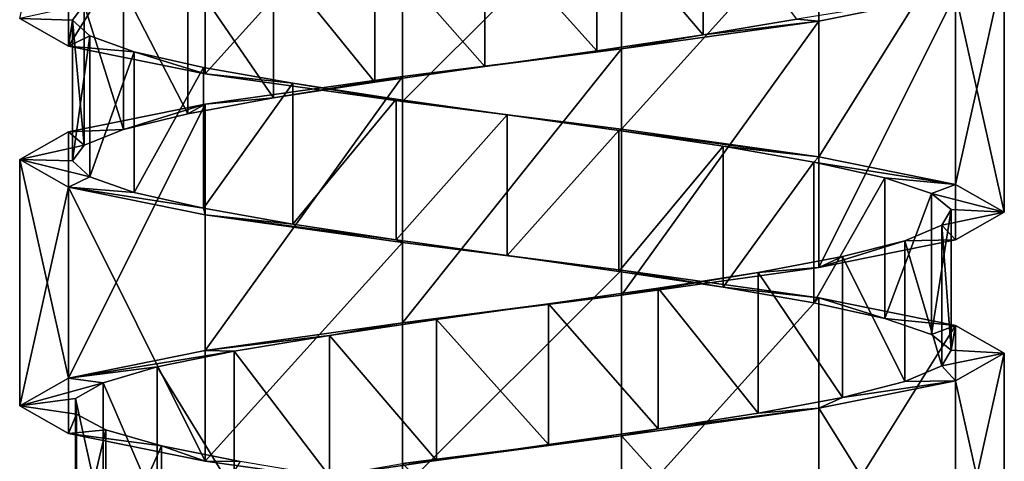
# Model space of a CAD drawing. Header units: millimetres. Extents: x -125 to 171, y -35 to 1363.
# Tile 210 of 256: x 41.06 to 55.06, y 587.21 to 593.49. Entities that reach past the tile are written whole.
import ezdxf

# ---------------------------------------------------------------- set-up
doc = ezdxf.new("R2010")
doc.units = ezdxf.units.MM
doc.header["$LTSCALE"] = 65.185185
for name, color, linetype in [('1742', 7, 'CONTINUOUS'), ('1743', 7, 'CONTINUOUS'), ('1744', 7, 'CONTINUOUS'), ('2024', 7, 'CONTINUOUS'), ('2025', 7, 'CONTINUOUS'), ('2098', 7, 'CONTINUOUS'), ('2099', 7, 'CONTINUOUS')]:
    doc.layers.add(name, color=color, linetype=linetype)

msp = doc.modelspace()

# ---------------------------------------------------------------- linework, layer by layer
at = {"layer": '1742', "linetype": 'CONTINUOUS'}
for points in [[(49.265, 595.045, 6.133), (50.777, 593.269, 5.629), (50.777, 595.269, 5.629), (49.265, 595.045, 6.133)], [(50.777, 593.269, 5.629), (52.112, 593.493, 4.758), (50.777, 595.269, 5.629), (50.777, 593.269, 5.629)], [(47.674, 594.821, 6.238), (49.265, 593.045, 6.133), (49.265, 595.045, 6.133), (47.674, 594.821, 6.238)], [(49.265, 593.045, 6.133), (50.777, 593.269, 5.629), (49.265, 595.045, 6.133), (49.265, 593.045, 6.133)], [(46.108, 594.597, 5.937), (47.674, 592.821, 6.238), (47.674, 594.821, 6.238), (46.108, 594.597, 5.937)], [(47.674, 592.821, 6.238), (49.265, 593.045, 6.133), (47.674, 594.821, 6.238), (47.674, 592.821, 6.238)], [(44.67, 594.373, 5.251), (46.108, 592.597, 5.937), (46.108, 594.597, 5.937), (44.67, 594.373, 5.251)], [(46.108, 592.597, 5.937), (47.674, 592.821, 6.238), (46.108, 594.597, 5.937), (46.108, 592.597, 5.937)], [(43.452, 594.149, 4.222), (44.67, 592.373, 5.251), (44.67, 594.373, 5.251), (43.452, 594.149, 4.222)], [(44.67, 592.373, 5.251), (46.108, 592.597, 5.937), (44.67, 594.373, 5.251), (44.67, 592.373, 5.251)], [(42.534, 593.925, 2.919), (43.452, 592.149, 4.222), (43.452, 594.149, 4.222), (42.534, 593.925, 2.919)], [(43.452, 592.149, 4.222), (44.67, 592.373, 5.251), (43.452, 594.149, 4.222), (43.452, 592.149, 4.222)], [(41.975, 593.701, 1.426), (42.534, 591.925, 2.919), (42.534, 593.925, 2.919), (41.975, 593.701, 1.426)], [(42.534, 591.925, 2.919), (43.452, 592.149, 4.222), (42.534, 593.925, 2.919), (42.534, 591.925, 2.919)], [(41.812, 593.478, -0.16), (41.975, 591.701, 1.426), (41.975, 593.701, 1.426), (41.812, 593.478, -0.16)], [(41.975, 591.701, 1.426), (42.534, 591.925, 2.919), (41.975, 593.701, 1.426), (41.975, 591.701, 1.426)], [(41.812, 591.478, -0.16), (41.975, 591.701, 1.426), (41.812, 593.478, -0.16), (41.812, 591.478, -0.16)], [(42.056, 593.254, -1.735), (41.812, 591.478, -0.16), (41.812, 593.478, -0.16), (42.056, 593.254, -1.735)], [(42.056, 591.254, -1.735), (41.812, 591.478, -0.16), (42.056, 593.254, -1.735), (42.056, 591.254, -1.735)], [(42.69, 593.03, -3.198), (42.056, 591.254, -1.735), (42.056, 593.254, -1.735), (42.69, 593.03, -3.198)], [(42.69, 591.03, -3.198), (42.056, 591.254, -1.735), (42.69, 593.03, -3.198), (42.69, 591.03, -3.198)], [(43.674, 592.806, -4.452), (42.69, 591.03, -3.198), (42.69, 593.03, -3.198), (43.674, 592.806, -4.452)], [(43.674, 590.806, -4.452), (42.69, 591.03, -3.198), (43.674, 592.806, -4.452), (43.674, 590.806, -4.452)], [(44.943, 592.582, -5.417), (43.674, 590.806, -4.452), (43.674, 592.806, -4.452), (44.943, 592.582, -5.417)], [(44.943, 590.582, -5.417), (43.674, 590.806, -4.452), (44.943, 592.582, -5.417), (44.943, 590.582, -5.417)], [(46.415, 592.358, -6.03), (44.943, 590.582, -5.417), (44.943, 592.582, -5.417), (46.415, 592.358, -6.03)], [(46.415, 590.358, -6.03), (44.943, 590.582, -5.417), (46.415, 592.358, -6.03), (46.415, 590.358, -6.03)], [(47.993, 592.134, -6.25), (46.415, 590.358, -6.03), (46.415, 592.358, -6.03), (47.993, 592.134, -6.25)], [(47.993, 590.134, -6.25), (46.415, 590.358, -6.03), (47.993, 592.134, -6.25), (47.993, 590.134, -6.25)], [(49.577, 591.91, -6.063), (47.993, 590.134, -6.25), (47.993, 592.134, -6.25), (49.577, 591.91, -6.063)], [(49.577, 589.91, -6.063), (47.993, 590.134, -6.25), (49.577, 591.91, -6.063), (49.577, 589.91, -6.063)], [(51.061, 591.687, -5.482), (49.577, 589.91, -6.063), (49.577, 591.91, -6.063), (51.061, 591.687, -5.482)], [(51.061, 589.687, -5.482), (49.577, 589.91, -6.063), (51.061, 591.687, -5.482), (51.061, 589.687, -5.482)], [(52.35, 591.463, -4.545), (51.061, 589.687, -5.482), (51.061, 591.687, -5.482), (52.35, 591.463, -4.545)], [(52.35, 589.463, -4.545), (51.061, 589.687, -5.482), (52.35, 591.463, -4.545), (52.35, 589.463, -4.545)], [(53.361, 591.239, -3.312), (52.35, 589.463, -4.545), (52.35, 591.463, -4.545), (53.361, 591.239, -3.312)], [(53.361, 589.239, -3.312), (52.35, 589.463, -4.545), (53.361, 591.239, -3.312), (53.361, 589.239, -3.312)], [(54.026, 591.015, -1.863), (53.361, 589.239, -3.312), (53.361, 591.239, -3.312), (54.026, 591.015, -1.863)], [(54.026, 589.015, -1.863), (53.361, 589.239, -3.312), (54.026, 591.015, -1.863), (54.026, 589.015, -1.863)], [(54.303, 590.791, -0.293), (54.026, 589.015, -1.863), (54.026, 591.015, -1.863), (54.303, 590.791, -0.293)], [(54.303, 588.791, -0.293), (54.026, 589.015, -1.863), (54.303, 590.791, -0.293), (54.303, 588.791, -0.293)], [(54.174, 590.567, 1.296), (54.303, 588.791, -0.293), (54.303, 590.791, -0.293), (54.174, 590.567, 1.296)], [(53.647, 590.343, 2.801), (54.174, 588.567, 1.296), (54.174, 590.567, 1.296), (53.647, 590.343, 2.801)], [(54.174, 588.567, 1.296), (54.303, 588.791, -0.293), (54.174, 590.567, 1.296), (54.174, 588.567, 1.296)], [(52.757, 590.119, 4.123), (53.647, 588.343, 2.801), (53.647, 590.343, 2.801), (52.757, 590.119, 4.123)], [(53.647, 588.343, 2.801), (54.174, 588.567, 1.296), (53.647, 590.343, 2.801), (53.647, 588.343, 2.801)], [(51.561, 589.896, 5.177), (52.757, 588.119, 4.123), (52.757, 590.119, 4.123), (51.561, 589.896, 5.177)], [(52.757, 588.119, 4.123), (53.647, 588.343, 2.801), (52.757, 590.119, 4.123), (52.757, 588.119, 4.123)], [(50.138, 589.672, 5.895), (51.561, 587.896, 5.177), (51.561, 589.896, 5.177), (50.138, 589.672, 5.895)], [(51.561, 587.896, 5.177), (52.757, 588.119, 4.123), (51.561, 589.896, 5.177), (51.561, 587.896, 5.177)], [(48.579, 589.448, 6.228), (50.138, 587.672, 5.895), (50.138, 589.672, 5.895), (48.579, 589.448, 6.228)], [(50.138, 587.672, 5.895), (51.561, 587.896, 5.177), (50.138, 589.672, 5.895), (50.138, 587.672, 5.895)], [(46.986, 589.224, 6.157), (48.579, 587.448, 6.228), (48.579, 589.448, 6.228), (46.986, 589.224, 6.157)], [(48.579, 587.448, 6.228), (50.138, 587.672, 5.895), (48.579, 589.448, 6.228), (48.579, 587.448, 6.228)], [(45.464, 589, 5.685), (46.986, 587.224, 6.157), (46.986, 589.224, 6.157), (45.464, 589, 5.685)], [(46.986, 587.224, 6.157), (48.579, 587.448, 6.228), (46.986, 589.224, 6.157), (46.986, 587.224, 6.157)], [(44.11, 588.776, 4.843), (45.464, 587, 5.685), (45.464, 589, 5.685), (44.11, 588.776, 4.843)], [(45.464, 587, 5.685), (46.986, 587.224, 6.157), (45.464, 589, 5.685), (45.464, 587, 5.685)], [(43.013, 588.552, 3.687), (44.11, 586.776, 4.843), (44.11, 588.776, 4.843), (43.013, 588.552, 3.687)], [(44.11, 586.776, 4.843), (45.464, 587, 5.685), (44.11, 588.776, 4.843), (44.11, 586.776, 4.843)], [(42.245, 588.328, 2.29), (43.013, 586.552, 3.687), (43.013, 588.552, 3.687), (42.245, 588.328, 2.29)], [(43.013, 586.552, 3.687), (44.11, 586.776, 4.843), (43.013, 588.552, 3.687), (43.013, 586.552, 3.687)], [(41.854, 588.104, 0.744), (42.245, 586.328, 2.29), (42.245, 588.328, 2.29), (41.854, 588.104, 0.744)], [(42.245, 586.328, 2.29), (43.013, 586.552, 3.687), (42.245, 588.328, 2.29), (42.245, 586.328, 2.29)], [(41.854, 586.104, 0.744), (42.245, 586.328, 2.29), (41.854, 588.104, 0.744), (41.854, 586.104, 0.744)], [(41.868, 587.881, -0.85), (41.854, 586.104, 0.744), (41.854, 588.104, 0.744), (41.868, 587.881, -0.85)], [(41.868, 585.881, -0.85), (41.854, 586.104, 0.744), (41.868, 587.881, -0.85), (41.868, 585.881, -0.85)], [(42.284, 587.657, -2.389), (41.868, 585.881, -0.85), (41.868, 587.881, -0.85), (42.284, 587.657, -2.389)], [(42.284, 585.657, -2.389), (41.868, 585.881, -0.85), (42.284, 587.657, -2.389), (42.284, 585.657, -2.389)], [(43.077, 587.433, -3.772), (42.284, 585.657, -2.389), (42.284, 587.657, -2.389), (43.077, 587.433, -3.772)], [(43.077, 585.433, -3.772), (42.284, 585.657, -2.389), (43.077, 587.433, -3.772), (43.077, 585.433, -3.772)], [(44.193, 587.209, -4.91), (43.077, 585.433, -3.772), (43.077, 587.433, -3.772), (44.193, 587.209, -4.91)]]:
    msp.add_3dface(points, dxfattribs=at)
at = {"layer": '1743', "linetype": 'CONTINUOUS'}
for points in [[(54.367, 593.857, 3.037), (52.112, 593.493, 4.758), (52.424, 593.464, 5.473), (54.367, 593.857, 3.037)], [(52.424, 593.464, 5.473), (50.777, 593.269, 5.629), (49.618, 593.071, 6.825), (52.424, 593.464, 5.473)], [(52.112, 593.493, 4.758), (50.777, 593.269, 5.629), (52.424, 593.464, 5.473), (52.112, 593.493, 4.758)], [(50.777, 593.269, 5.629), (49.265, 593.045, 6.133), (49.618, 593.071, 6.825), (50.777, 593.269, 5.629)], [(49.618, 593.071, 6.825), (47.674, 592.821, 6.238), (46.502, 592.679, 6.824), (49.618, 593.071, 6.825)], [(49.265, 593.045, 6.133), (47.674, 592.821, 6.238), (49.618, 593.071, 6.825), (49.265, 593.045, 6.133)], [(47.674, 592.821, 6.238), (46.108, 592.597, 5.937), (46.502, 592.679, 6.824), (47.674, 592.821, 6.238)], [(46.502, 592.679, 6.824), (44.67, 592.373, 5.251), (43.696, 592.286, 5.473), (46.502, 592.679, 6.824)], [(46.108, 592.597, 5.937), (44.67, 592.373, 5.251), (46.502, 592.679, 6.824), (46.108, 592.597, 5.937)], [(44.67, 592.373, 5.251), (43.452, 592.149, 4.222), (43.696, 592.286, 5.473), (44.67, 592.373, 5.251)], [(43.696, 592.286, 5.473), (42.534, 591.925, 2.919), (41.753, 591.893, 3.037), (43.696, 592.286, 5.473)], [(43.452, 592.149, 4.222), (42.534, 591.925, 2.919), (43.696, 592.286, 5.473), (43.452, 592.149, 4.222)], [(42.534, 591.925, 2.919), (41.975, 591.701, 1.426), (41.753, 591.893, 3.037), (42.534, 591.925, 2.919)], [(41.753, 591.893, 3.037), (41.975, 591.701, 1.426), (41.06, 591.5, 0), (41.753, 591.893, 3.037)], [(41.975, 591.701, 1.426), (41.812, 591.478, -0.16), (41.06, 591.5, 0), (41.975, 591.701, 1.426)], [(41.812, 591.478, -0.16), (42.056, 591.254, -1.735), (41.06, 591.5, 0), (41.812, 591.478, -0.16)], [(41.06, 591.5, 0), (42.056, 591.254, -1.735), (41.753, 591.107, -3.037), (41.06, 591.5, 0)], [(42.056, 591.254, -1.735), (42.69, 591.03, -3.198), (41.753, 591.107, -3.037), (42.056, 591.254, -1.735)], [(42.69, 591.03, -3.198), (43.674, 590.806, -4.452), (41.753, 591.107, -3.037), (42.69, 591.03, -3.198)], [(41.753, 591.107, -3.037), (43.674, 590.806, -4.452), (43.696, 590.714, -5.473), (41.753, 591.107, -3.037)], [(43.674, 590.806, -4.452), (44.943, 590.582, -5.417), (43.696, 590.714, -5.473), (43.674, 590.806, -4.452)], [(44.943, 590.582, -5.417), (46.415, 590.358, -6.03), (43.696, 590.714, -5.473), (44.943, 590.582, -5.417)], [(43.696, 590.714, -5.473), (46.415, 590.358, -6.03), (46.502, 590.321, -6.825), (43.696, 590.714, -5.473)], [(46.415, 590.358, -6.03), (47.993, 590.134, -6.25), (46.502, 590.321, -6.825), (46.415, 590.358, -6.03)], [(46.502, 590.321, -6.825), (47.993, 590.134, -6.25), (49.618, 589.929, -6.824), (46.502, 590.321, -6.825)], [(47.993, 590.134, -6.25), (49.577, 589.91, -6.063), (49.618, 589.929, -6.824), (47.993, 590.134, -6.25)], [(49.577, 589.91, -6.063), (51.061, 589.687, -5.482), (49.618, 589.929, -6.824), (49.577, 589.91, -6.063)], [(49.618, 589.929, -6.824), (51.061, 589.687, -5.482), (52.424, 589.536, -5.473), (49.618, 589.929, -6.824)], [(51.061, 589.687, -5.482), (52.35, 589.463, -4.545), (52.424, 589.536, -5.473), (51.061, 589.687, -5.482)], [(52.35, 589.463, -4.545), (53.361, 589.239, -3.312), (52.424, 589.536, -5.473), (52.35, 589.463, -4.545)], [(52.424, 589.536, -5.473), (53.361, 589.239, -3.312), (54.367, 589.143, -3.037), (52.424, 589.536, -5.473)], [(53.361, 589.239, -3.312), (54.026, 589.015, -1.863), (54.367, 589.143, -3.037), (53.361, 589.239, -3.312)], [(54.026, 589.015, -1.863), (54.303, 588.791, -0.293), (54.367, 589.143, -3.037), (54.026, 589.015, -1.863)], [(54.367, 589.143, -3.037), (54.303, 588.791, -0.293), (55.06, 588.75, 0), (54.367, 589.143, -3.037)], [(54.303, 588.791, -0.293), (54.174, 588.567, 1.296), (55.06, 588.75, 0), (54.303, 588.791, -0.293)], [(55.06, 588.75, 0), (54.174, 588.567, 1.296), (54.367, 588.357, 3.037), (55.06, 588.75, 0)], [(54.174, 588.567, 1.296), (53.647, 588.343, 2.801), (54.367, 588.357, 3.037), (54.174, 588.567, 1.296)], [(54.367, 588.357, 3.037), (52.757, 588.119, 4.123), (52.424, 587.964, 5.473), (54.367, 588.357, 3.037)], [(53.647, 588.343, 2.801), (52.757, 588.119, 4.123), (54.367, 588.357, 3.037), (53.647, 588.343, 2.801)], [(52.757, 588.119, 4.123), (51.561, 587.896, 5.177), (52.424, 587.964, 5.473), (52.757, 588.119, 4.123)], [(52.424, 587.964, 5.473), (50.138, 587.672, 5.895), (49.618, 587.571, 6.824), (52.424, 587.964, 5.473)], [(51.561, 587.896, 5.177), (50.138, 587.672, 5.895), (52.424, 587.964, 5.473), (51.561, 587.896, 5.177)], [(50.138, 587.672, 5.895), (48.579, 587.448, 6.228), (49.618, 587.571, 6.824), (50.138, 587.672, 5.895)], [(49.618, 587.571, 6.824), (46.986, 587.224, 6.157), (46.502, 587.179, 6.825), (49.618, 587.571, 6.824)], [(48.579, 587.448, 6.228), (46.986, 587.224, 6.157), (49.618, 587.571, 6.824), (48.579, 587.448, 6.228)], [(46.986, 587.224, 6.157), (45.464, 587, 5.685), (46.502, 587.179, 6.825), (46.986, 587.224, 6.157)]]:
    msp.add_3dface(points, dxfattribs=at)
at = {"layer": '1744', "linetype": 'CONTINUOUS'}
for points in [[(41.812, 593.478, -0.16), (41.975, 593.701, 1.426), (41.06, 593.5, 0), (41.812, 593.478, -0.16)], [(41.753, 593.107, -3.037), (41.812, 593.478, -0.16), (41.06, 593.5, 0), (41.753, 593.107, -3.037)], [(42.056, 593.254, -1.735), (41.812, 593.478, -0.16), (41.753, 593.107, -3.037), (42.056, 593.254, -1.735)], [(42.69, 593.03, -3.198), (42.056, 593.254, -1.735), (41.753, 593.107, -3.037), (42.69, 593.03, -3.198)], [(43.696, 592.714, -5.473), (42.69, 593.03, -3.198), (41.753, 593.107, -3.037), (43.696, 592.714, -5.473)], [(43.674, 592.806, -4.452), (42.69, 593.03, -3.198), (43.696, 592.714, -5.473), (43.674, 592.806, -4.452)], [(44.943, 592.582, -5.417), (43.674, 592.806, -4.452), (43.696, 592.714, -5.473), (44.943, 592.582, -5.417)], [(46.502, 592.321, -6.825), (44.943, 592.582, -5.417), (43.696, 592.714, -5.473), (46.502, 592.321, -6.825)], [(46.415, 592.358, -6.03), (44.943, 592.582, -5.417), (46.502, 592.321, -6.825), (46.415, 592.358, -6.03)], [(47.993, 592.134, -6.25), (46.415, 592.358, -6.03), (46.502, 592.321, -6.825), (47.993, 592.134, -6.25)], [(49.618, 591.929, -6.824), (47.993, 592.134, -6.25), (46.502, 592.321, -6.825), (49.618, 591.929, -6.824)], [(49.577, 591.91, -6.063), (47.993, 592.134, -6.25), (49.618, 591.929, -6.824), (49.577, 591.91, -6.063)], [(52.424, 591.536, -5.473), (49.577, 591.91, -6.063), (49.618, 591.929, -6.824), (52.424, 591.536, -5.473)], [(51.061, 591.687, -5.482), (49.577, 591.91, -6.063), (52.424, 591.536, -5.473), (51.061, 591.687, -5.482)], [(52.35, 591.463, -4.545), (51.061, 591.687, -5.482), (52.424, 591.536, -5.473), (52.35, 591.463, -4.545)], [(54.367, 591.143, -3.037), (52.35, 591.463, -4.545), (52.424, 591.536, -5.473), (54.367, 591.143, -3.037)], [(53.361, 591.239, -3.312), (52.35, 591.463, -4.545), (54.367, 591.143, -3.037), (53.361, 591.239, -3.312)], [(54.026, 591.015, -1.863), (53.361, 591.239, -3.312), (54.367, 591.143, -3.037), (54.026, 591.015, -1.863)], [(55.06, 590.75, 0), (54.026, 591.015, -1.863), (54.367, 591.143, -3.037), (55.06, 590.75, 0)], [(54.303, 590.791, -0.293), (54.026, 591.015, -1.863), (55.06, 590.75, 0), (54.303, 590.791, -0.293)], [(54.174, 590.567, 1.296), (54.303, 590.791, -0.293), (55.06, 590.75, 0), (54.174, 590.567, 1.296)], [(54.367, 590.357, 3.037), (54.174, 590.567, 1.296), (55.06, 590.75, 0), (54.367, 590.357, 3.037)], [(53.647, 590.343, 2.801), (54.174, 590.567, 1.296), (54.367, 590.357, 3.037), (53.647, 590.343, 2.801)], [(52.424, 589.964, 5.473), (53.647, 590.343, 2.801), (54.367, 590.357, 3.037), (52.424, 589.964, 5.473)], [(52.757, 590.119, 4.123), (53.647, 590.343, 2.801), (52.424, 589.964, 5.473), (52.757, 590.119, 4.123)], [(51.561, 589.896, 5.177), (52.757, 590.119, 4.123), (52.424, 589.964, 5.473), (51.561, 589.896, 5.177)], [(49.618, 589.571, 6.824), (51.561, 589.896, 5.177), (52.424, 589.964, 5.473), (49.618, 589.571, 6.824)], [(50.138, 589.672, 5.895), (51.561, 589.896, 5.177), (49.618, 589.571, 6.824), (50.138, 589.672, 5.895)], [(46.502, 589.179, 6.825), (48.579, 589.448, 6.228), (49.618, 589.571, 6.824), (46.502, 589.179, 6.825)], [(48.579, 589.448, 6.228), (50.138, 589.672, 5.895), (49.618, 589.571, 6.824), (48.579, 589.448, 6.228)], [(46.986, 589.224, 6.157), (48.579, 589.448, 6.228), (46.502, 589.179, 6.825), (46.986, 589.224, 6.157)], [(43.696, 588.786, 5.473), (45.464, 589, 5.685), (46.502, 589.179, 6.825), (43.696, 588.786, 5.473)], [(45.464, 589, 5.685), (46.986, 589.224, 6.157), (46.502, 589.179, 6.825), (45.464, 589, 5.685)], [(44.11, 588.776, 4.843), (45.464, 589, 5.685), (43.696, 588.786, 5.473), (44.11, 588.776, 4.843)], [(41.753, 588.393, 3.037), (44.11, 588.776, 4.843), (43.696, 588.786, 5.473), (41.753, 588.393, 3.037)], [(43.013, 588.552, 3.687), (44.11, 588.776, 4.843), (41.753, 588.393, 3.037), (43.013, 588.552, 3.687)], [(42.245, 588.328, 2.29), (43.013, 588.552, 3.687), (41.753, 588.393, 3.037), (42.245, 588.328, 2.29)], [(41.06, 588, 0), (42.245, 588.328, 2.29), (41.753, 588.393, 3.037), (41.06, 588, 0)], [(41.854, 588.104, 0.744), (42.245, 588.328, 2.29), (41.06, 588, 0), (41.854, 588.104, 0.744)], [(41.868, 587.881, -0.85), (41.854, 588.104, 0.744), (41.06, 588, 0), (41.868, 587.881, -0.85)], [(41.753, 587.607, -3.037), (41.868, 587.881, -0.85), (41.06, 588, 0), (41.753, 587.607, -3.037)], [(42.284, 587.657, -2.389), (41.868, 587.881, -0.85), (41.753, 587.607, -3.037), (42.284, 587.657, -2.389)], [(43.077, 587.433, -3.772), (42.284, 587.657, -2.389), (41.753, 587.607, -3.037), (43.077, 587.433, -3.772)], [(43.696, 587.214, -5.473), (43.077, 587.433, -3.772), (41.753, 587.607, -3.037), (43.696, 587.214, -5.473)], [(44.193, 587.209, -4.91), (43.077, 587.433, -3.772), (43.696, 587.214, -5.473), (44.193, 587.209, -4.91)], [(46.502, 586.821, -6.824), (44.193, 587.209, -4.91), (43.696, 587.214, -5.473), (46.502, 586.821, -6.824)]]:
    msp.add_3dface(points, dxfattribs=at)
at = {"layer": '2024', "linetype": 'CONTINUOUS'}
for points in [[(55.06, 594.25, 0), (54.367, 593.857, 3.037), (55.06, 590.75, 0), (55.06, 594.25, 0)], [(54.367, 593.857, 3.037), (52.424, 593.464, 5.473), (52.424, 589.964, 5.473), (54.367, 593.857, 3.037)], [(54.367, 593.857, 3.037), (52.424, 589.964, 5.473), (54.367, 590.357, 3.037), (54.367, 593.857, 3.037)], [(54.367, 593.857, 3.037), (54.367, 590.357, 3.037), (55.06, 590.75, 0), (54.367, 593.857, 3.037)], [(52.424, 593.464, 5.473), (49.618, 593.071, 6.825), (49.618, 589.571, 6.824), (52.424, 593.464, 5.473)], [(52.424, 593.464, 5.473), (49.618, 589.571, 6.824), (52.424, 589.964, 5.473), (52.424, 593.464, 5.473)], [(49.618, 593.071, 6.825), (46.502, 592.679, 6.824), (46.502, 589.179, 6.825), (49.618, 593.071, 6.825)], [(49.618, 593.071, 6.825), (46.502, 589.179, 6.825), (49.618, 589.571, 6.824), (49.618, 593.071, 6.825)], [(46.502, 592.679, 6.824), (43.696, 592.286, 5.473), (43.696, 588.786, 5.473), (46.502, 592.679, 6.824)], [(46.502, 592.679, 6.824), (43.696, 588.786, 5.473), (46.502, 589.179, 6.825), (46.502, 592.679, 6.824)], [(43.696, 592.286, 5.473), (41.753, 591.893, 3.037), (41.753, 588.393, 3.037), (43.696, 592.286, 5.473)], [(43.696, 592.286, 5.473), (41.753, 588.393, 3.037), (43.696, 588.786, 5.473), (43.696, 592.286, 5.473)], [(41.753, 591.893, 3.037), (41.06, 591.5, 0), (41.753, 588.393, 3.037), (41.753, 591.893, 3.037)], [(41.06, 591.5, 0), (41.06, 588, 0), (41.753, 588.393, 3.037), (41.06, 591.5, 0)]]:
    msp.add_3dface(points, dxfattribs=at)
at = {"layer": '2025', "linetype": 'CONTINUOUS'}
for points in [[(55.06, 588.75, 0), (54.367, 588.357, 3.037), (55.06, 585.25, 0), (55.06, 588.75, 0)], [(54.367, 588.357, 3.037), (52.424, 587.964, 5.473), (54.367, 584.857, 3.037), (54.367, 588.357, 3.037)], [(54.367, 588.357, 3.037), (54.367, 584.857, 3.037), (55.06, 585.25, 0), (54.367, 588.357, 3.037)], [(52.424, 587.964, 5.473), (49.618, 587.571, 6.824), (52.424, 584.464, 5.473), (52.424, 587.964, 5.473)], [(52.424, 587.964, 5.473), (52.424, 584.464, 5.473), (54.367, 584.857, 3.037), (52.424, 587.964, 5.473)], [(49.618, 587.571, 6.824), (46.502, 587.179, 6.825), (49.618, 584.071, 6.824), (49.618, 587.571, 6.824)], [(49.618, 587.571, 6.824), (49.618, 584.071, 6.824), (52.424, 584.464, 5.473), (49.618, 587.571, 6.824)]]:
    msp.add_3dface(points, dxfattribs=at)
at = {"layer": '2098', "linetype": 'CONTINUOUS'}
for points in [[(41.753, 596.607, -3.037), (41.753, 593.107, -3.037), (41.06, 593.5, 0), (41.753, 596.607, -3.037)], [(41.753, 596.607, -3.037), (43.696, 596.214, -5.473), (41.753, 593.107, -3.037), (41.753, 596.607, -3.037)], [(43.696, 596.214, -5.473), (43.696, 592.714, -5.473), (41.753, 593.107, -3.037), (43.696, 596.214, -5.473)], [(43.696, 596.214, -5.473), (46.502, 595.821, -6.824), (43.696, 592.714, -5.473), (43.696, 596.214, -5.473)], [(46.502, 595.821, -6.824), (46.502, 592.321, -6.825), (43.696, 592.714, -5.473), (46.502, 595.821, -6.824)], [(46.502, 595.821, -6.824), (49.618, 595.429, -6.825), (46.502, 592.321, -6.825), (46.502, 595.821, -6.824)], [(49.618, 595.429, -6.825), (49.618, 591.929, -6.824), (46.502, 592.321, -6.825), (49.618, 595.429, -6.825)], [(49.618, 595.429, -6.825), (52.424, 595.036, -5.473), (49.618, 591.929, -6.824), (49.618, 595.429, -6.825)], [(52.424, 595.036, -5.473), (52.424, 591.536, -5.473), (49.618, 591.929, -6.824), (52.424, 595.036, -5.473)], [(52.424, 595.036, -5.473), (54.367, 594.643, -3.037), (52.424, 591.536, -5.473), (52.424, 595.036, -5.473)], [(54.367, 594.643, -3.037), (54.367, 591.143, -3.037), (52.424, 591.536, -5.473), (54.367, 594.643, -3.037)], [(54.367, 594.643, -3.037), (55.06, 594.25, 0), (54.367, 591.143, -3.037), (54.367, 594.643, -3.037)], [(55.06, 594.25, 0), (55.06, 590.75, 0), (54.367, 591.143, -3.037), (55.06, 594.25, 0)]]:
    msp.add_3dface(points, dxfattribs=at)
at = {"layer": '2099', "linetype": 'CONTINUOUS'}
for points in [[(41.06, 591.5, 0), (41.753, 591.107, -3.037), (41.06, 588, 0), (41.06, 591.5, 0)], [(41.753, 591.107, -3.037), (41.753, 587.607, -3.037), (41.06, 588, 0), (41.753, 591.107, -3.037)], [(41.753, 591.107, -3.037), (43.696, 590.714, -5.473), (43.696, 587.214, -5.473), (41.753, 591.107, -3.037)], [(41.753, 591.107, -3.037), (43.696, 587.214, -5.473), (41.753, 587.607, -3.037), (41.753, 591.107, -3.037)], [(43.696, 590.714, -5.473), (46.502, 590.321, -6.825), (43.696, 587.214, -5.473), (43.696, 590.714, -5.473)], [(46.502, 590.321, -6.825), (46.502, 586.821, -6.824), (43.696, 587.214, -5.473), (46.502, 590.321, -6.825)], [(46.502, 590.321, -6.825), (49.618, 589.929, -6.824), (46.502, 586.821, -6.824), (46.502, 590.321, -6.825)], [(49.618, 589.929, -6.824), (49.618, 586.429, -6.824), (46.502, 586.821, -6.824), (49.618, 589.929, -6.824)], [(49.618, 589.929, -6.824), (52.424, 589.536, -5.473), (49.618, 586.429, -6.824), (49.618, 589.929, -6.824)], [(52.424, 589.536, -5.473), (52.424, 586.036, -5.473), (49.618, 586.429, -6.824), (52.424, 589.536, -5.473)], [(52.424, 589.536, -5.473), (54.367, 589.143, -3.037), (52.424, 586.036, -5.473), (52.424, 589.536, -5.473)], [(54.367, 589.143, -3.037), (54.367, 585.643, -3.037), (52.424, 586.036, -5.473), (54.367, 589.143, -3.037)], [(54.367, 589.143, -3.037), (55.06, 588.75, 0), (54.367, 585.643, -3.037), (54.367, 589.143, -3.037)], [(55.06, 588.75, 0), (55.06, 585.25, 0), (54.367, 585.643, -3.037), (55.06, 588.75, 0)]]:
    msp.add_3dface(points, dxfattribs=at)

doc.saveas('drawing.dxf')
